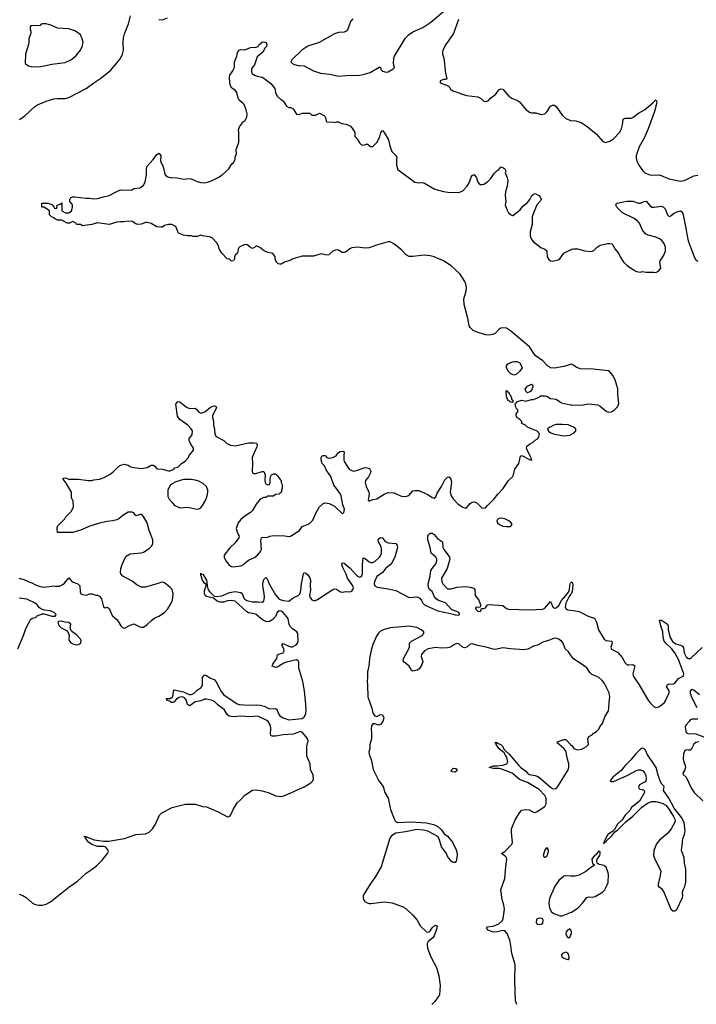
# Model space of a CAD drawing. Header units: inches. Extents: x 2528705 to 2676837, y 911742 to 1023252.
# Tile 50 of 143: x 2574234 to 2581315, y 956434 to 966730. Entities that reach past the tile are written whole.
import ezdxf

# ---------------------------------------------------------------- set-up
doc = ezdxf.new("R2010")
doc.units = ezdxf.units.IN
doc.header["$MEASUREMENT"] = 0
for name, color, linetype in [('C5975', 7, 'Continuous'), ('C5976', 7, 'Continuous'), ('C5985', 7, 'Continuous'), ('C5986', 7, 'Continuous')]:
    doc.layers.add(name, color=color, linetype=linetype)

msp = doc.modelspace()

# ---------------------------------------------------------------- linework, layer by layer
at = {"layer": 'C5975', "color": 5, "elevation": 20}
for points in [[(2574230, 957587), (2574268, 957570), (2574302, 957550), (2574370, 957492), (2574390, 957481), (2574431, 957471), (2574470, 957469), (2574510, 957480), (2574556, 957504), (2574750, 957658), (2574839, 957721), (2574930, 957804), (2574993, 957847), (2575037, 957883), (2575099, 957941), (2575154, 958010), (2575162, 958030), (2575157, 958050), (2575136, 958076), (2575110, 958085), (2575050, 958083), (2574990, 958105), (2574954, 958130), (2574923, 958170), (2574921, 958179), (2574926, 958186), (2574914, 958186), (2574910, 958191), (2574930, 958190), (2574940, 958180), (2575014, 958154), (2575110, 958139), (2575162, 958138), (2575330, 958166), (2575450, 958209), (2575550, 958215), (2575590, 958234), (2575625, 958270), (2575651, 958310), (2575698, 958410), (2575723, 958437), (2575830, 958490), (2575970, 958527), (2576070, 958525), (2576150, 958502), (2576190, 958497), (2576310, 958446), (2576410, 958395), (2576430, 958399), (2576444, 958416), (2576467, 958470), (2576510, 958542), (2576550, 958576), (2576590, 958621), (2576670, 958674), (2576710, 958678), (2576770, 958667), (2576844, 958644), (2576910, 958613), (2576970, 958605), (2577010, 958617), (2577211, 958709), (2577280, 958750), (2577302, 958770), (2577308, 958790), (2577304, 958830), (2577279, 958890), (2577275, 958950), (2577240, 959030), (2577238, 959130), (2577252, 959190), (2577246, 959210), (2577232, 959232), (2577190, 959279), (2577170, 959288), (2577101, 959259), (2576990, 959252), (2576910, 959236), (2576876, 959236), (2576864, 959244), (2576858, 959258), (2576863, 959317), (2576858, 959350), (2576835, 959390), (2576821, 959401), (2576726, 959446), (2576650, 959441), (2576546, 959446), (2576470, 959440), (2576426, 959446), (2576404, 959464), (2576375, 959515), (2576310, 959563), (2576277, 959597), (2576251, 959611), (2576190, 959625), (2576170, 959623), (2576130, 959606), (2576070, 959595), (2576030, 959564), (2576010, 959555), (2575990, 959569), (2575977, 959617), (2575958, 959638), (2575945, 959645), (2575930, 959648), (2575899, 959641), (2575876, 959624), (2575850, 959595), (2575838, 959590), (2575824, 959590), (2575803, 959603), (2575778, 959610), (2575778, 959618), (2575768, 959630), (2575810, 959633), (2575832, 959648), (2575842, 959670), (2575843, 959710), (2575850, 959721), (2575950, 959702), (2575983, 959683), (2576010, 959675), (2576030, 959675), (2576056, 959684), (2576090, 959718), (2576133, 959747), (2576142, 959758), (2576146, 959774), (2576149, 959850), (2576170, 959880), (2576190, 959872), (2576230, 959844), (2576270, 959830), (2576290, 959805), (2576343, 959703), (2576369, 959669), (2576510, 959576), (2576530, 959570), (2576630, 959561), (2576710, 959566), (2576750, 959563), (2576793, 959553), (2576850, 959524), (2576910, 959527), (2576921, 959521), (2576929, 959509), (2576941, 959470), (2576956, 959450), (2576990, 959428), (2577050, 959409), (2577190, 959423), (2577210, 959436), (2577227, 959473), (2577232, 959508), (2577230, 959570), (2577213, 959713), (2577196, 959810), (2577155, 959950), (2577155, 960000)], [(2576997, 960000), (2576930, 959959), (2576910, 959957), (2576878, 959970), (2576883, 959990), (2576890, 960000)], [(2577892, 960000), (2577889, 959970), (2577874, 959910), (2577875, 959850), (2577871, 959810), (2577875, 959770), (2577878, 959650), (2577918, 959530), (2577930, 959479), (2577950, 959451), (2577970, 959445), (2578010, 959463), (2578030, 959461), (2578044, 959430), (2578034, 959390), (2578010, 959361), (2577990, 959353), (2577950, 959367), (2577930, 959367), (2577915, 959345), (2577912, 959310), (2577917, 959270), (2577916, 959210), (2577899, 959150), (2577899, 959110), (2577888, 959072), (2577890, 959050), (2577913, 958993), (2577934, 958890), (2577994, 958770), (2578039, 958710), (2578055, 958650), (2578089, 958590), (2578116, 958470), (2578152, 958372), (2578167, 958347), (2578190, 958335), (2578330, 958341), (2578490, 958330), (2578565, 958315), (2578590, 958304), (2578614, 958290), (2578650, 958257), (2578678, 958218), (2578710, 958191), (2578763, 958130), (2578803, 958050), (2578812, 958012), (2578812, 957988), (2578801, 957930), (2578790, 957915), (2578770, 957915), (2578749, 957929), (2578730, 957958), (2578710, 957978), (2578701, 958010), (2578650, 958081), (2578624, 958164), (2578609, 958189), (2578505, 958245), (2578456, 958256), (2578390, 958260), (2578270, 958236), (2578170, 958223), (2578130, 958200), (2578108, 958172), (2578017, 957870), (2577959, 957770), (2577901, 957690), (2577840, 957590), (2577829, 957570), (2577827, 957550), (2577832, 957530), (2577847, 957510), (2577870, 957495), (2577890, 957489), (2577910, 957487), (2578050, 957505), (2578133, 957493), (2578236, 957456), (2578274, 957434), (2578350, 957367), (2578393, 957313), (2578430, 957249), (2578490, 957191), (2578510, 957188), (2578526, 957194), (2578550, 957232), (2578568, 957250), (2578590, 957262), (2578602, 957250), (2578601, 957230), (2578570, 957150), (2578557, 957130), (2578510, 957090), (2578500, 957070), (2578497, 957050), (2578505, 957010), (2578538, 956930), (2578597, 956817), (2578622, 956730), (2578635, 956630), (2578626, 956534), (2578578, 956462), (2578548, 956432)], [(2578447, 960000), (2578434, 959970), (2578410, 959939), (2578393, 959927), (2578350, 959919), (2578330, 959928), (2578323, 959950), (2578309, 959970), (2578272, 960000)], [(2579437, 956430), (2579424, 956470), (2579416, 956684), (2579418, 956850), (2579385, 956965), (2579375, 957050), (2579363, 957103), (2579334, 957174), (2579310, 957203), (2579290, 957207), (2579230, 957190), (2579190, 957189), (2579135, 957210), (2579119, 957230), (2579130, 957245), (2579190, 957252), (2579250, 957276), (2579286, 957310), (2579295, 957330), (2579307, 957430), (2579301, 957470), (2579283, 957530), (2579271, 957630), (2579311, 957749), (2579320, 957870), (2579333, 957950), (2579328, 957968), (2579319, 957979), (2579275, 958010), (2579310, 958033), (2579387, 958110), (2579392, 958130), (2579381, 958230), (2579382, 958270), (2579418, 958362), (2579463, 958437), (2579490, 958464), (2579532, 958472), (2579567, 958467), (2579610, 958443), (2579630, 958441), (2579650, 958450), (2579730, 958503), (2579744, 958530), (2579745, 958570), (2579742, 958590), (2579730, 958616), (2579670, 958681), (2579550, 958753), (2579465, 958785), (2579387, 958850), (2579270, 958896), (2579250, 958901), (2579190, 958898), (2579148, 958910), (2579190, 958927), (2579230, 958927), (2579290, 958936), (2579333, 958950), (2579343, 958970), (2579333, 959013), (2579319, 959039), (2579303, 959063), (2579249, 959110), (2579222, 959150), (2579222, 959162), (2579208, 959172), (2579228, 959172), (2579241, 959161), (2579270, 959151), (2579290, 959131), (2579302, 959102), (2579321, 959081), (2579358, 959050), (2579458, 958930), (2579479, 958910), (2579532, 958872), (2579550, 958849), (2579570, 958836), (2579630, 958826), (2579656, 958816), (2579680, 958800), (2579790, 958703), (2579810, 958690), (2579830, 958686), (2579849, 958691), (2579866, 958710), (2579975, 958885), (2579982, 958910), (2579980, 958950), (2579962, 959010), (2579953, 959070), (2579947, 959087), (2579928, 959110), (2579854, 959170), (2579861, 959179), (2579930, 959204), (2579950, 959202), (2580000, 959152)], [(2580000, 957774), (2579950, 957777), (2579928, 957772), (2579877, 957730), (2579833, 957670), (2579779, 957541), (2579771, 957490), (2579779, 957439), (2579801, 957401), (2579824, 957384), (2579890, 957360), (2579910, 957360), (2579930, 957366), (2580000, 957394)], [(2580000, 957213), (2579990, 957223), (2579967, 957210), (2579954, 957190), (2579951, 957170), (2579956, 957150), (2579970, 957131), (2579990, 957131), (2580000, 957153)]]:
    msp.add_lwpolyline(points, dxfattribs=at)
for points in [[(2578790, 958862), (2578763, 958863), (2578748, 958870), (2578758, 958890), (2578770, 958902), (2578800, 958900), (2578814, 958890), (2578802, 958870)], [(2579750, 958072), (2579728, 958050), (2579711, 957990), (2579718, 957978), (2579730, 957971), (2579750, 957979), (2579769, 958030), (2579769, 958050)], [(2579670, 957334), (2579650, 957328), (2579641, 957319), (2579639, 957290), (2579650, 957271), (2579670, 957267), (2579690, 957271), (2579710, 957282), (2579714, 957310), (2579706, 957330)], [(2579950, 956978), (2579916, 956964), (2579905, 956950), (2579909, 956930), (2579930, 956916), (2579970, 956901), (2579977, 956903), (2579986, 956914), (2579980, 956950), (2579970, 956969)]]:
    msp.add_lwpolyline(points, close=True, dxfattribs=at)
at = {"layer": 'C5976', "color": 5}
for points, elevation in [([(2577721, 966739), (2577696, 966710), (2577668, 966632), (2577650, 966610), (2577630, 966600), (2577570, 966596), (2577530, 966583), (2577367, 966493), (2577250, 966453), (2577186, 966410), (2577081, 966310), (2577071, 966290), (2577091, 966270), (2577110, 966261), (2577150, 966251), (2577210, 966246), (2577310, 966194), (2577383, 966170), (2577480, 966160), (2577570, 966140), (2577650, 966148), (2577790, 966149), (2577830, 966156), (2577901, 966179), (2577995, 966235), (2578010, 966232), (2578015, 966210), (2578031, 966190), (2578070, 966182), (2578090, 966186), (2578143, 966217), (2578156, 966230), (2578145, 966270), (2578150, 966330), (2578158, 966350), (2578268, 966532), (2578303, 966570), (2578350, 966602), (2578452, 966648), (2578537, 966703), (2578734, 966870)], 60), ([(2574233, 965687), (2574290, 965727), (2574390, 965819), (2574420, 965840), (2574510, 965878), (2574590, 965902), (2574630, 965906), (2574710, 965905), (2574750, 965917), (2574930, 966009), (2575010, 966071), (2575083, 966117), (2575183, 966197), (2575262, 966290), (2575291, 966330), (2575311, 966370), (2575320, 966410), (2575316, 966490), (2575319, 966541), (2575330, 966581), (2575373, 966687), (2575395, 966770)], 60), ([(2575690, 966732), (2575730, 966728), (2575782, 966750)], 60), ([(2578828, 966732), (2578773, 966587), (2578695, 966470), (2578664, 966410), (2578658, 966390), (2578660, 966370), (2578672, 966330), (2578690, 966170), (2578705, 966110), (2578695, 966105), (2578670, 966104), (2578633, 966090), (2578636, 966070), (2578719, 966039), (2578730, 966030), (2578744, 966004), (2578767, 965987), (2578910, 965938), (2579030, 965924), (2579056, 965910), (2579090, 965879), (2579110, 965874), (2579138, 965882), (2579161, 965910), (2579218, 965950), (2579250, 965997), (2579270, 966008), (2579290, 966002), (2579354, 965930), (2579383, 965910), (2579444, 965884), (2579466, 965870), (2579530, 965792), (2579570, 965763), (2579590, 965757), (2579636, 965756), (2579690, 965738), (2579730, 965745), (2579755, 965770), (2579790, 965827), (2579810, 965836), (2579830, 965835), (2579850, 965822), (2579911, 965731), (2579950, 965695), (2579990, 965678), (2580000, 965677)], 60), ([(2580000, 963124), (2579930, 963102), (2579830, 963087), (2579790, 963091), (2579756, 963110), (2579710, 963162), (2579630, 963217), (2579568, 963310), (2579370, 963478), (2579330, 963503), (2579290, 963509), (2579270, 963503), (2579250, 963490), (2579210, 963449), (2579183, 963437), (2579150, 963432), (2579110, 963436), (2579022, 963462), (2578981, 963481), (2578950, 963510), (2578938, 963530), (2578923, 963610), (2578884, 963750), (2578883, 963810), (2578905, 963890), (2578910, 963930), (2578904, 963964), (2578893, 963993), (2578844, 964070), (2578750, 964156), (2578670, 964208), (2578570, 964251), (2578530, 964261), (2578468, 964268), (2578350, 964253), (2578310, 964255), (2578279, 964270), (2578230, 964325), (2578150, 964385), (2578110, 964406), (2578090, 964408), (2577967, 964373), (2577890, 964344), (2577850, 964341), (2577770, 964350), (2577710, 964343), (2577690, 964335), (2577650, 964302), (2577630, 964294), (2577610, 964296), (2577570, 964320), (2577550, 964323), (2577511, 964309), (2577470, 964272), (2577450, 964266), (2577390, 964280), (2577310, 964258), (2577190, 964258), (2577091, 964229), (2577070, 964217), (2577006, 964194), (2576970, 964174), (2576955, 964175), (2576938, 964178), (2576918, 964198), (2576909, 964229), (2576909, 964250), (2576884, 964284), (2576830, 964297), (2576792, 964312), (2576749, 964349), (2576710, 964366), (2576694, 964350), (2576670, 964338), (2576646, 964350), (2576616, 964376), (2576590, 964378), (2576532, 964350), (2576522, 964330), (2576512, 964290), (2576490, 964266), (2576482, 964250), (2576482, 964230), (2576472, 964210), (2576450, 964206), (2576430, 964226), (2576406, 964230), (2576348, 964290), (2576326, 964326), (2576313, 964373), (2576298, 964398), (2576249, 964449), (2576220, 964460), (2576149, 964469), (2576130, 964475), (2576090, 964462), (2576050, 964462), (2576030, 964469), (2575991, 964469), (2575950, 964475), (2575896, 964496), (2575868, 964568), (2575827, 964587), (2575790, 964588), (2575750, 964578), (2575730, 964562), (2575710, 964559), (2575670, 964564), (2575610, 964597), (2575570, 964609), (2575550, 964609), (2575507, 964593), (2575470, 964589), (2575450, 964594), (2575410, 964619), (2575370, 964624), (2575325, 964615), (2575290, 964617), (2575250, 964613), (2575171, 964589), (2575050, 964606), (2574990, 964589), (2574890, 964575), (2574870, 964588), (2574830, 964588), (2574822, 964602), (2574796, 964616), (2574790, 964618), (2574757, 964603), (2574730, 964602), (2574675, 964635), (2574630, 964635), (2574598, 964650), (2574583, 964663), (2574566, 964670), (2574546, 964690), (2574546, 964730), (2574502, 964762), (2574490, 964768), (2574466, 964770), (2574466, 964810), (2574529, 964811), (2574570, 964798), (2574582, 964790), (2574598, 964758), (2574610, 964754), (2574622, 964758), (2574626, 964790), (2574658, 964802), (2574674, 964814), (2574674, 964730), (2574712, 964712), (2574750, 964711), (2574775, 964730), (2574788, 964770), (2574788, 964790), (2574782, 964802), (2574758, 964830), (2574758, 964850), (2574770, 964871), (2574790, 964878), (2574810, 964878), (2574930, 964864), (2574970, 964865), (2575010, 964857), (2575050, 964859), (2575110, 964879), (2575170, 964891), (2575250, 964935), (2575290, 964951), (2575390, 964948), (2575410, 964951), (2575430, 964963), (2575490, 964971), (2575510, 964981), (2575530, 965001), (2575546, 965030), (2575563, 965110), (2575561, 965170), (2575570, 965198), (2575632, 965268), (2575670, 965322), (2575690, 965334), (2575711, 965311), (2575707, 965250), (2575734, 965190), (2575754, 965114), (2575772, 965090), (2575810, 965080), (2575885, 965075), (2575950, 965063), (2576010, 965068), (2576030, 965065), (2576090, 965039), (2576130, 965028), (2576170, 965025), (2576210, 965033), (2576250, 965050), (2576317, 965083), (2576354, 965106), (2576424, 965170), (2576456, 965224), (2576470, 965234), (2576488, 965270), (2576489, 965291), (2576502, 965330), (2576498, 965370), (2576528, 965450), (2576529, 965550), (2576525, 965575), (2576535, 965610), (2576576, 965664), (2576590, 965672), (2576603, 965697), (2576610, 965712), (2576615, 965745), (2576606, 965786), (2576582, 965842), (2576574, 965854), (2576530, 965890), (2576520, 965910), (2576505, 965970), (2576490, 965993), (2576455, 966015), (2576440, 966040), (2576433, 966070), (2576429, 966130), (2576433, 966150), (2576466, 966194), (2576482, 966230), (2576481, 966290), (2576505, 966350), (2576514, 966386), (2576529, 966411), (2576550, 966418), (2576590, 966416), (2576650, 966439), (2576710, 966441), (2576729, 966451), (2576742, 966470), (2576770, 966496), (2576790, 966498), (2576814, 966490), (2576822, 966470), (2576816, 966450), (2576803, 966437), (2576780, 966390), (2576720, 966340), (2576690, 966258), (2576661, 966219), (2576661, 966181), (2576668, 966168), (2576691, 966151), (2576720, 966140), (2576770, 966130), (2576790, 966119), (2576862, 966062), (2576903, 966010), (2576910, 965970), (2576930, 965931), (2576961, 965901), (2576990, 965882), (2577027, 965827), (2577050, 965812), (2577070, 965811), (2577097, 965797), (2577130, 965742), (2577160, 965740), (2577190, 965752), (2577270, 965752), (2577293, 965733), (2577330, 965732), (2577370, 965751), (2577424, 965724), (2577437, 965697), (2577442, 965670), (2577450, 965662), (2577518, 965658), (2577526, 965654), (2577550, 965662), (2577570, 965662), (2577603, 965643), (2577650, 965636), (2577695, 965615), (2577715, 965595), (2577742, 965550), (2577742, 965510), (2577765, 965485), (2577790, 965442), (2577806, 965426), (2577830, 965418), (2577856, 965424), (2577870, 965432), (2577904, 965404), (2577930, 965405), (2577970, 965446), (2577987, 965470), (2578004, 965510), (2578014, 965550), (2578030, 965571), (2578050, 965551), (2578095, 965475), (2578108, 965410), (2578127, 965350), (2578171, 965310), (2578178, 965298), (2578181, 965290), (2578176, 965270), (2578176, 965210), (2578190, 965162), (2578370, 965031), (2578410, 965023), (2578450, 965027), (2578470, 965022), (2578578, 964958), (2578670, 964933), (2578715, 964925), (2578830, 964923), (2578870, 964942), (2578918, 964990), (2578941, 965030), (2578958, 965082), (2578970, 965102), (2578990, 965111), (2579016, 965076), (2579030, 965032), (2579046, 965010), (2579050, 965006), (2579070, 965006), (2579090, 965011), (2579130, 965035), (2579163, 965070), (2579198, 965122), (2579228, 965150), (2579250, 965162), (2579270, 965191), (2579290, 965185), (2579311, 965170), (2579321, 965150), (2579316, 965130), (2579337, 965077), (2579341, 965050), (2579335, 964990), (2579319, 964930), (2579315, 964890), (2579323, 964830), (2579316, 964790), (2579337, 964737), (2579351, 964711), (2579370, 964692), (2579390, 964682), (2579396, 964684), (2579470, 964741), (2579501, 964779), (2579550, 964818), (2579574, 964850), (2579594, 964890), (2579610, 964906), (2579630, 964911), (2579666, 964890), (2579686, 964870), (2579691, 964850), (2579685, 964835), (2579645, 964795), (2579603, 964690), (2579598, 964670), (2579596, 964590), (2579575, 964510), (2579575, 964470), (2579590, 964430), (2579610, 964407), (2579687, 964347), (2579729, 964329), (2579752, 964312), (2579755, 964250), (2579770, 964224), (2579790, 964208), (2579810, 964205), (2579870, 964219), (2579885, 964230), (2579930, 964287), (2580000, 964325)], 40), ([(2574227, 960890), (2574277, 960877), (2574330, 960851), (2574362, 960842), (2574400, 960820), (2574450, 960801), (2574490, 960796), (2574590, 960811), (2574610, 960806), (2574650, 960806), (2574680, 960820), (2574703, 960837), (2574750, 960892), (2574785, 960850), (2574842, 960830), (2574865, 960810), (2574866, 960746), (2574872, 960730), (2574890, 960718), (2574930, 960711), (2574970, 960725), (2574990, 960725), (2575030, 960711), (2575050, 960711), (2575070, 960702), (2575090, 960674), (2575112, 960590), (2575130, 960581), (2575150, 960586), (2575170, 960572), (2575201, 960501), (2575254, 960454), (2575292, 960390), (2575314, 960370), (2575330, 960366), (2575390, 960399), (2575430, 960411), (2575490, 960381), (2575510, 960376), (2575530, 960378), (2575570, 960405), (2575612, 960448), (2575642, 960470), (2575690, 960491), (2575750, 960531), (2575784, 960570), (2575810, 960612), (2575829, 960651), (2575837, 960683), (2575839, 960730), (2575835, 960750), (2575829, 960770), (2575810, 960794), (2575750, 960842), (2575730, 960849), (2575710, 960845), (2575670, 960830), (2575550, 960795), (2575510, 960796), (2575459, 960819), (2575410, 960858), (2575314, 960910), (2575294, 960934), (2575289, 960950), (2575294, 960990), (2575306, 961034), (2575330, 961090), (2575350, 961121), (2575390, 961146), (2575505, 961155), (2575530, 961163), (2575590, 961201), (2575614, 961226), (2575626, 961250), (2575629, 961291), (2575590, 961390), (2575570, 961470), (2575530, 961536), (2575510, 961558), (2575450, 961541), (2575430, 961574), (2575410, 961581), (2575370, 961579), (2575314, 961546), (2575271, 961509), (2575250, 961501), (2575210, 961489), (2575150, 961484), (2575070, 961465), (2574970, 961433), (2574870, 961393), (2574790, 961369), (2574630, 961366), (2574626, 961410), (2574630, 961434), (2574708, 961510), (2574718, 961530), (2574778, 961590), (2574796, 961636), (2574795, 961695), (2574778, 961730), (2574778, 961790), (2574722, 961882), (2574698, 961910), (2574688, 961930), (2574690, 961934), (2574710, 961938), (2574750, 961925), (2574850, 961925), (2574950, 961911), (2574990, 961911), (2575010, 961918), (2575070, 961925), (2575117, 961943), (2575181, 961979), (2575210, 961998), (2575270, 962058), (2575290, 962071), (2575330, 962081), (2575370, 962071), (2575390, 962056), (2575409, 962051), (2575510, 962036), (2575570, 962046), (2575610, 962071), (2575630, 962071), (2575650, 962062), (2575670, 962032), (2575730, 962031), (2575790, 962011), (2575808, 962012), (2575846, 962030), (2575858, 962042), (2575890, 962052), (2575929, 962090), (2575966, 962114), (2576002, 962150), (2576009, 962171), (2576053, 962230), (2576054, 962250), (2576024, 962290), (2576009, 962330), (2576009, 962351), (2576039, 962390), (2576044, 962430), (2576030, 962453), (2575993, 962490), (2575909, 962550), (2575885, 962585), (2575869, 962710), (2575890, 962736), (2575910, 962735), (2575979, 962679), (2576010, 962663), (2576070, 962666), (2576090, 962651), (2576110, 962627), (2576130, 962617), (2576171, 962629), (2576230, 962679), (2576270, 962693), (2576287, 962687), (2576293, 962670), (2576253, 962590), (2576253, 962570), (2576261, 962530), (2576261, 962490), (2576273, 962450), (2576275, 962395), (2576290, 962372), (2576371, 962331), (2576400, 962300), (2576440, 962280), (2576494, 962274), (2576630, 962304), (2576685, 962305), (2576710, 962301), (2576719, 962290), (2576716, 962264), (2576667, 962150), (2576671, 962090), (2576667, 962010), (2576672, 961992), (2576685, 961985), (2576705, 961985), (2576770, 962005), (2576790, 962005), (2576804, 961970), (2576798, 961910), (2576802, 961890), (2576810, 961876), (2576830, 961866), (2576849, 961871), (2576854, 961886), (2576854, 961930), (2576859, 961950), (2576870, 961972), (2576890, 961982), (2576910, 961982), (2576937, 961957), (2576960, 961920), (2576971, 961910), (2576972, 961890), (2576982, 961870), (2576982, 961830), (2576974, 961810), (2576974, 961790), (2576958, 961782), (2576954, 961770), (2576910, 961766), (2576890, 961748), (2576830, 961748), (2576810, 961735), (2576790, 961734), (2576750, 961715), (2576710, 961664), (2576670, 961598), (2576650, 961577), (2576590, 961537), (2576550, 961504), (2576519, 961470), (2576501, 961410), (2576510, 961372), (2576531, 961331), (2576528, 961310), (2576490, 961259), (2576433, 961207), (2576375, 961130), (2576374, 961110), (2576391, 961070), (2576430, 961021), (2576450, 961011), (2576470, 961007), (2576550, 961020), (2576570, 961028), (2576630, 961079), (2576690, 961106), (2576723, 961130), (2576754, 961170), (2576764, 961190), (2576757, 961283), (2576764, 961310), (2576770, 961315), (2576830, 961319), (2576852, 961328), (2576890, 961335), (2577010, 961331), (2577050, 961325), (2577068, 961330), (2577162, 961390), (2577190, 961431), (2577263, 961457), (2577303, 961497), (2577335, 961570), (2577369, 961631), (2577410, 961672), (2577430, 961678), (2577472, 961672), (2577530, 961642), (2577610, 961565), (2577628, 961572), (2577635, 961610), (2577615, 961655), (2577598, 961750), (2577590, 961769), (2577550, 961829), (2577521, 961861), (2577490, 961953), (2577441, 962021), (2577423, 962063), (2577401, 962090), (2577390, 962126), (2577389, 962150), (2577396, 962164), (2577410, 962174), (2577430, 962174), (2577450, 962152), (2577470, 962146), (2577510, 962152), (2577546, 962170), (2577563, 962197), (2577585, 962215), (2577617, 962217), (2577631, 962210), (2577626, 962170), (2577626, 962130), (2577631, 962111), (2577667, 962050), (2577687, 962027), (2577710, 962015), (2577730, 962010), (2577770, 962018), (2577850, 962048), (2577870, 962045), (2577895, 962035), (2577908, 962010), (2577904, 961990), (2577884, 961950), (2577854, 961910), (2577849, 961890), (2577859, 961850), (2577888, 961790), (2577891, 961769), (2577882, 961710), (2577890, 961694), (2577929, 961711), (2577970, 961721), (2578048, 961770), (2578090, 961786), (2578150, 961782), (2578230, 961748), (2578270, 961743), (2578305, 961755), (2578350, 961803), (2578370, 961808), (2578410, 961805), (2578450, 961790), (2578506, 961766), (2578550, 961734), (2578573, 961727), (2578590, 961741), (2578602, 961778), (2578649, 961850), (2578683, 961917), (2578710, 961947), (2578730, 961951), (2578746, 961926), (2578752, 961892), (2578740, 961790), (2578748, 961750), (2578770, 961719), (2578823, 961663), (2578870, 961631), (2578890, 961624), (2578910, 961627), (2578950, 961671), (2578970, 961686), (2578990, 961687), (2579018, 961678), (2579070, 961627), (2579090, 961623), (2579110, 961625), (2579129, 961650), (2579201, 961719), (2579237, 961770), (2579293, 961827), (2579349, 961910), (2579393, 961950), (2579403, 961970), (2579415, 962030), (2579456, 962090), (2579474, 962166), (2579490, 962174), (2579570, 962131), (2579590, 962125), (2579593, 962127), (2579577, 962170), (2579544, 962230), (2579537, 962250), (2579541, 962270), (2579570, 962291), (2579609, 962311), (2579630, 962332), (2579653, 962347), (2579675, 962385), (2579668, 962410), (2579650, 962428), (2579550, 962469), (2579529, 962489), (2579490, 962509), (2579488, 962528), (2579468, 962550), (2579438, 962570), (2579429, 962590), (2579428, 962610), (2579446, 962630), (2579446, 962650), (2579430, 962666), (2579418, 962710), (2579444, 962736), (2579489, 962751), (2579530, 962741), (2579590, 962758), (2579610, 962758), (2579670, 962782), (2579684, 962796), (2579730, 962798), (2579750, 962792), (2579790, 962767), (2579850, 962763), (2579905, 962725), (2580000, 962704)], 40), ([(2580000, 962482), (2579973, 962493), (2579910, 962498), (2579850, 962496), (2579825, 962490), (2579785, 962470), (2579758, 962450), (2579767, 962427), (2579792, 962410), (2579830, 962397), (2579930, 962380), (2579990, 962385), (2580000, 962390)], 40), ([(2576890, 960000), (2576925, 960050), (2576932, 960088), (2576944, 960096), (2576993, 960110), (2577001, 960130), (2576999, 960150), (2576978, 960190), (2576990, 960207), (2577050, 960178), (2577070, 960171), (2577090, 960171), (2577129, 960191), (2577141, 960210), (2577147, 960230), (2577144, 960310), (2577133, 960330), (2577090, 960361), (2577066, 960386), (2577055, 960410), (2577043, 960463), (2577030, 960486), (2576990, 960532), (2576970, 960544), (2576950, 960547), (2576928, 960532), (2576912, 960488), (2576883, 960457), (2576850, 960436), (2576830, 960432), (2576810, 960435), (2576775, 960455), (2576709, 960509), (2576690, 960517), (2576630, 960528), (2576610, 960539), (2576490, 960648), (2576450, 960658), (2576407, 960653), (2576370, 960640), (2576330, 960640), (2576301, 960650), (2576261, 960681), (2576190, 960698), (2576175, 960710), (2576169, 960730), (2576170, 960762), (2576186, 960810), (2576185, 960825), (2576170, 960837), (2576147, 960870), (2576135, 960915), (2576130, 960918), (2576130, 960942), (2576135, 960935), (2576150, 960931), (2576188, 960870), (2576194, 960850), (2576195, 960810), (2576208, 960768), (2576219, 960750), (2576270, 960703), (2576290, 960699), (2576350, 960706), (2576430, 960740), (2576490, 960749), (2576550, 960739), (2576564, 960730), (2576581, 960681), (2576590, 960670), (2576610, 960657), (2576670, 960643), (2576730, 960644), (2576770, 960639), (2576790, 960650), (2576797, 960690), (2576794, 960730), (2576777, 960810), (2576777, 960830), (2576790, 960875), (2576810, 960896), (2576824, 960884), (2576844, 960830), (2576910, 960717), (2576950, 960670), (2576990, 960657), (2577050, 960649), (2577096, 960684), (2577150, 960707), (2577170, 960730), (2577177, 960763), (2577183, 960830), (2577204, 960936), (2577212, 960948), (2577230, 960943), (2577250, 960924), (2577272, 960892), (2577278, 960870), (2577274, 960810), (2577276, 960764), (2577266, 960710), (2577269, 960690), (2577290, 960664), (2577310, 960656), (2577330, 960657), (2577350, 960666), (2577510, 960773), (2577530, 960780), (2577550, 960775), (2577590, 960747), (2577610, 960745), (2577650, 960751), (2577690, 960746), (2577710, 960755), (2577721, 960770), (2577728, 960790), (2577722, 960810), (2577665, 960890), (2577652, 960932), (2577614, 961010), (2577607, 961033), (2577610, 961050), (2577630, 961045), (2577651, 961031), (2577694, 960994), (2577748, 960930), (2577770, 960912), (2577790, 960901), (2577810, 960906), (2577821, 960939), (2577822, 961030), (2577830, 961101), (2577850, 961096), (2577890, 961061), (2577910, 961054), (2577930, 961055), (2577954, 961066), (2578000, 961110), (2578014, 961130), (2578021, 961150), (2578022, 961190), (2578016, 961216), (2577990, 961270), (2577985, 961290), (2577995, 961305), (2578010, 961315), (2578030, 961310), (2578057, 961277), (2578090, 961258), (2578171, 961251), (2578185, 961230), (2578189, 961210), (2578159, 961110), (2578130, 961050), (2578112, 961028), (2578066, 960994), (2578031, 960949), (2577970, 960908), (2577948, 960850), (2577944, 960830), (2577949, 960809), (2577975, 960795), (2578090, 960777), (2578170, 960760), (2578310, 960686), (2578394, 960694), (2578420, 960680), (2578438, 960658), (2578452, 960630), (2578470, 960610), (2578484, 960604), (2578610, 960549), (2578741, 960521), (2578790, 960505), (2578830, 960503), (2578836, 960510), (2578830, 960530), (2578810, 960541), (2578758, 960558), (2578691, 960631), (2578617, 960657), (2578593, 960673), (2578576, 960696), (2578550, 960750), (2578528, 960768), (2578513, 960793), (2578510, 960830), (2578529, 960910), (2578538, 960970), (2578549, 960991), (2578590, 961040), (2578601, 961070), (2578600, 961090), (2578590, 961108), (2578539, 961150), (2578531, 961211), (2578505, 961290), (2578507, 961330), (2578514, 961346), (2578530, 961359), (2578550, 961361), (2578570, 961348), (2578605, 961305), (2578659, 961270), (2578664, 961210), (2578672, 961190), (2578719, 961130), (2578731, 961110), (2578736, 961090), (2578708, 960990), (2578650, 960890), (2578653, 960850), (2578664, 960830), (2578710, 960777), (2578750, 960780), (2578810, 960797), (2578902, 960802), (2578950, 960797), (2578985, 960785), (2578998, 960770), (2578999, 960710), (2579039, 960659), (2579055, 960610), (2579053, 960587), (2579037, 960583), (2579010, 960588), (2579003, 960577), (2579004, 960570), (2579030, 960546), (2579050, 960541), (2579059, 960550), (2579067, 960573), (2579090, 960571), (2579110, 960578), (2579129, 960611), (2579150, 960615), (2579290, 960604), (2579330, 960573), (2579350, 960567), (2579570, 960557), (2579710, 960567), (2579730, 960577), (2579790, 960645), (2579813, 960590), (2579830, 960576), (2579850, 960580), (2579875, 960605), (2579905, 960655), (2579948, 960710), (2579978, 960742), (2579989, 960770), (2579990, 960811), (2579996, 960830), (2580000, 960836)], 20), ([(2574215, 960150), (2574273, 960290), (2574297, 960363), (2574350, 960462), (2574370, 960472), (2574402, 960478), (2574410, 960494), (2574470, 960518), (2574490, 960518), (2574570, 960492), (2574607, 960493), (2574615, 960510), (2574595, 960530), (2574552, 960548), (2574494, 960554), (2574464, 960564), (2574441, 960581), (2574418, 960610), (2574395, 960630), (2574310, 960672), (2574230, 960682)], 40), ([(2580000, 960718), (2579983, 960697), (2579950, 960630), (2579944, 960590), (2579951, 960571), (2579970, 960559), (2580000, 960556)], 20), ([(2578272, 960000), (2578259, 960010), (2578246, 960026), (2578249, 960050), (2578305, 960150), (2578313, 960170), (2578313, 960210), (2578334, 960230), (2578446, 960290), (2578465, 960310), (2578462, 960330), (2578436, 960350), (2578390, 960374), (2578310, 960387), (2578110, 960370), (2578048, 960352), (2578010, 960334), (2577990, 960316), (2577972, 960290), (2577930, 960197), (2577916, 960150), (2577896, 960050), (2577892, 960000)], 20), ([(2580000, 960087), (2579978, 960118), (2579942, 960150), (2579921, 960210), (2579905, 960230), (2579879, 960250), (2579859, 960259), (2579830, 960261), (2579810, 960257), (2579779, 960241), (2579710, 960219), (2579652, 960188), (2579610, 960180), (2579551, 960149), (2579510, 960142), (2579370, 960150), (2579290, 960161), (2579210, 960145), (2579190, 960147), (2579116, 960170), (2579027, 960187), (2578970, 960204), (2578950, 960200), (2578912, 960168), (2578890, 960163), (2578869, 960169), (2578830, 960202), (2578810, 960206), (2578783, 960197), (2578741, 960170), (2578710, 960163), (2578650, 960159), (2578590, 960165), (2578510, 960152), (2578469, 960130), (2578439, 960090), (2578434, 960070), (2578450, 960030), (2578452, 960010), (2578447, 960000)], 20), ([(2577155, 960000), (2577155, 960010), (2577150, 960027), (2577130, 960035), (2577028, 960012), (2576999, 960001), (2576997, 960000)], 20)]:
    msp.add_lwpolyline(points, dxfattribs=dict(at, elevation=elevation))
for points, elevation in [([(2574510, 966688), (2574473, 966687), (2574458, 966682), (2574450, 966668), (2574350, 966666), (2574345, 966655), (2574345, 966630), (2574351, 966611), (2574351, 966590), (2574331, 966530), (2574331, 966490), (2574326, 966470), (2574295, 966370), (2574291, 966271), (2574327, 966247), (2574350, 966239), (2574430, 966237), (2574490, 966248), (2574570, 966265), (2574710, 966284), (2574769, 966310), (2574797, 966330), (2574825, 966355), (2574869, 966410), (2574889, 966451), (2574897, 966490), (2574889, 966530), (2574869, 966570), (2574849, 966590), (2574812, 966612), (2574750, 966633), (2574630, 966641), (2574572, 966668)], 80), ([(2579410, 963014), (2579390, 963020), (2579370, 963030), (2579348, 963050), (2579330, 963090), (2579330, 963111), (2579344, 963130), (2579390, 963151), (2579410, 963155), (2579436, 963156), (2579464, 963144), (2579480, 963120), (2579491, 963090), (2579466, 963050), (2579430, 963020)], 40), ([(2579390, 962728), (2579366, 962730), (2579362, 962742), (2579350, 962746), (2579340, 962760), (2579328, 962790), (2579326, 962850), (2579330, 962854), (2579338, 962838), (2579350, 962834), (2579380, 962780), (2579382, 962762), (2579394, 962750), (2579394, 962730)], 40), ([(2579550, 962829), (2579530, 962844), (2579524, 962870), (2579550, 962897), (2579590, 962918), (2579602, 962910), (2579604, 962904), (2579605, 962890), (2579598, 962870), (2579579, 962841)], 40), ([(2575950, 961922), (2575870, 961898), (2575830, 961878), (2575810, 961858), (2575786, 961814), (2575785, 961745), (2575797, 961717), (2575830, 961682), (2575850, 961652), (2575910, 961625), (2575990, 961631), (2576090, 961611), (2576110, 961615), (2576130, 961626), (2576149, 961650), (2576181, 961710), (2576197, 961750), (2576202, 961790), (2576202, 961810), (2576189, 961849), (2576158, 961878), (2576110, 961904), (2576070, 961914), (2576030, 961921)], 40), ([(2579270, 961518), (2579247, 961513), (2579226, 961494), (2579236, 961470), (2579255, 961450), (2579290, 961433), (2579330, 961429), (2579369, 961431), (2579389, 961450), (2579377, 961470), (2579353, 961490), (2579310, 961512)], 40), ([(2574670, 960439), (2574644, 960436), (2574634, 960430), (2574642, 960402), (2574670, 960372), (2574724, 960344), (2574742, 960322), (2574751, 960291), (2574747, 960250), (2574755, 960230), (2574770, 960215), (2574790, 960202), (2574830, 960191), (2574850, 960195), (2574870, 960207), (2574879, 960230), (2574875, 960250), (2574830, 960297), (2574776, 960336), (2574768, 960348), (2574762, 960370), (2574768, 960410), (2574750, 960428), (2574709, 960429)], 40)]:
    msp.add_lwpolyline(points, close=True, dxfattribs=dict(at, elevation=elevation))
at = {"layer": 'C5985', "color": 5, "elevation": 20}
for points in [[(2580000, 959152), (2580016, 959136), (2580034, 959110), (2580050, 959100), (2580070, 959096), (2580117, 959103), (2580166, 959130), (2580186, 959150), (2580178, 959210), (2580190, 959234), (2580226, 959250), (2580235, 959265), (2580270, 959286), (2580290, 959306), (2580313, 959347), (2580332, 959370), (2580359, 959441), (2580396, 959504), (2580401, 959530), (2580402, 959590), (2580410, 959650), (2580404, 959690), (2580354, 959790), (2580330, 959821), (2580290, 959853), (2580222, 959882), (2580202, 959902), (2580170, 959953), (2580099, 960000)], [(2580575, 960000), (2580590, 959985), (2580610, 959982), (2580650, 959988), (2580670, 959973), (2580651, 959890), (2580655, 959870), (2580664, 959850), (2580716, 959776), (2580804, 959624), (2580829, 959589), (2580870, 959548), (2580890, 959539), (2580910, 959540), (2580931, 959549), (2580981, 959590), (2580993, 959607), (2581030, 959690), (2581030, 959710), (2581008, 959750), (2581010, 959776), (2581030, 959785), (2581070, 959782), (2581090, 959793), (2581130, 959840), (2581176, 959864), (2581182, 959870), (2581186, 959890), (2581143, 960000)], [(2581350, 959671), (2581290, 959720), (2581270, 959724), (2581251, 959709), (2581249, 959689), (2581264, 959644), (2581319, 959539)], [(2581330, 959414), (2581270, 959416), (2581250, 959409), (2581241, 959390), (2581210, 959357), (2581197, 959330), (2581204, 959290), (2581213, 959273), (2581226, 959266), (2581310, 959263), (2581392, 959232)], [(2581340, 959180), (2581310, 959171), (2581290, 959155), (2581269, 959111), (2581250, 959092), (2581230, 959090), (2581210, 959094), (2581194, 959086), (2581182, 959050), (2581179, 958999), (2581184, 958970), (2581200, 958930), (2581201, 958910), (2581194, 958886), (2581174, 958850), (2581177, 958837), (2581208, 958808), (2581265, 958690), (2581294, 958650), (2581382, 958562)], [(2580000, 957394), (2580010, 957398), (2580077, 957443), (2580124, 957490), (2580170, 957551), (2580190, 957557), (2580230, 957554), (2580258, 957562), (2580333, 957607), (2580357, 957630), (2580369, 957650), (2580394, 957706), (2580397, 957790), (2580394, 957810), (2580370, 957869), (2580359, 957879), (2580350, 957885), (2580297, 957897), (2580278, 957910), (2580275, 957930), (2580279, 957950), (2580304, 957990), (2580309, 958010), (2580308, 958028), (2580296, 958036), (2580290, 958035), (2580263, 957997), (2580250, 957988), (2580223, 957950), (2580227, 957907), (2580254, 957890), (2580210, 957864), (2580159, 957821), (2580090, 957783), (2580048, 957772), (2580000, 957774)], [(2580000, 957153), (2580008, 957170), (2580010, 957190), (2580003, 957210), (2580000, 957213)]]:
    msp.add_lwpolyline(points, dxfattribs=at)
msp.add_lwpolyline([(2580749, 959111), (2580730, 959102), (2580678, 959050), (2580630, 958990), (2580569, 958931), (2580530, 958879), (2580443, 958810), (2580412, 958770), (2580422, 958762), (2580450, 958765), (2580590, 958826), (2580690, 958880), (2580710, 958886), (2580730, 958886), (2580754, 958874), (2580777, 958850), (2580786, 958826), (2580790, 958790), (2580786, 958770), (2580779, 958761), (2580721, 958730), (2580710, 958705), (2580713, 958693), (2580725, 958685), (2580750, 958681), (2580770, 958670), (2580772, 958648), (2580721, 958559), (2580637, 958490), (2580618, 958462), (2580570, 958410), (2580538, 958362), (2580490, 958316), (2580459, 958261), (2580439, 958241), (2580390, 958210), (2580343, 958123), (2580350, 958112), (2580355, 958125), (2580370, 958131), (2580376, 958144), (2580430, 958196), (2580463, 958237), (2580490, 958256), (2580579, 958341), (2580650, 958400), (2580746, 958494), (2580804, 958536), (2580850, 958555), (2580890, 958556), (2580957, 958537), (2580996, 958516), (2581032, 958472), (2581077, 958397), (2581089, 958370), (2581092, 958350), (2581088, 958332), (2581051, 958269), (2581016, 958224), (2580930, 958150), (2580899, 958110), (2580870, 958041), (2580868, 957990), (2580882, 957950), (2580942, 957830), (2580938, 957782), (2580915, 957690), (2580915, 957670), (2580950, 957644), (2580979, 957599), (2581050, 957429), (2581070, 957410), (2581090, 957410), (2581110, 957425), (2581170, 957550), (2581174, 957570), (2581172, 957610), (2581177, 957630), (2581196, 957664), (2581204, 957710), (2581206, 957850), (2581191, 957910), (2581188, 957970), (2581162, 958030), (2581160, 958050), (2581168, 958090), (2581173, 958167), (2581191, 958211), (2581200, 958250), (2581189, 958330), (2581163, 958383), (2581084, 958484), (2581028, 958590), (2580973, 958670), (2580978, 958710), (2580955, 958735), (2580941, 958761), (2580915, 958830), (2580894, 958910), (2580854, 958974), (2580804, 959044), (2580782, 959090), (2580770, 959104)], close=True, dxfattribs=at)
at = {"layer": 'C5986', "color": 5}
for points, elevation in [([(2580000, 965677), (2580053, 965673), (2580110, 965654), (2580172, 965612), (2580270, 965534), (2580336, 965456), (2580365, 965445), (2580410, 965458), (2580450, 965485), (2580510, 965550), (2580533, 965590), (2580543, 965630), (2580550, 965691), (2580570, 965700), (2580630, 965700), (2580650, 965708), (2580710, 965754), (2580774, 965786), (2580861, 965859), (2580890, 965891), (2580901, 965870), (2580899, 965850), (2580878, 965770), (2580810, 965589), (2580768, 965490), (2580718, 965402), (2580686, 965310), (2580686, 965286), (2580694, 965250), (2580712, 965210), (2580754, 965150), (2580775, 965130), (2580819, 965110), (2580850, 965104), (2580930, 965106), (2581030, 965065), (2581150, 965043), (2581191, 965049), (2581290, 965098), (2581330, 965103)], 60), ([(2580000, 964325), (2580010, 964331), (2580030, 964335), (2580070, 964333), (2580150, 964314), (2580214, 964306), (2580243, 964317), (2580278, 964350), (2580309, 964371), (2580386, 964390), (2580410, 964391), (2580430, 964386), (2580438, 964378), (2580466, 964330), (2580503, 964283), (2580519, 964250), (2580556, 964190), (2580590, 964158), (2580667, 964107), (2580690, 964096), (2580730, 964091), (2580750, 964096), (2580790, 964091), (2580870, 964091), (2580890, 964085), (2580920, 964100), (2580942, 964130), (2580934, 964190), (2580937, 964210), (2580970, 964261), (2580991, 964310), (2580993, 964350), (2580980, 964390), (2580950, 964425), (2580930, 964440), (2580890, 964456), (2580810, 964477), (2580784, 964490), (2580753, 964530), (2580721, 964601), (2580695, 964630), (2580656, 964656), (2580543, 964710), (2580483, 964770), (2580474, 964790), (2580476, 964804), (2580486, 964810), (2580553, 964827), (2580591, 964831), (2580650, 964831), (2580710, 964812), (2580730, 964813), (2580770, 964830), (2580790, 964831), (2580827, 964787), (2580850, 964771), (2580872, 964768), (2580950, 964779), (2580971, 964770), (2580990, 964751), (2581012, 964690), (2581030, 964672), (2581050, 964678), (2581077, 964703), (2581110, 964722), (2581150, 964730), (2581162, 964722), (2581172, 964712), (2581178, 964690), (2581206, 964550), (2581214, 964486), (2581230, 964417), (2581291, 964251), (2581310, 964219), (2581330, 964205)], 40), ([(2580000, 962704), (2580010, 962701), (2580110, 962699), (2580190, 962714), (2580284, 962704), (2580310, 962690), (2580370, 962635), (2580395, 962625), (2580429, 962630), (2580459, 962650), (2580490, 962681), (2580504, 962716), (2580492, 962810), (2580492, 962870), (2580484, 962904), (2580464, 962964), (2580441, 963010), (2580410, 963049), (2580397, 963057), (2580234, 963074), (2580098, 963078), (2580056, 963096), (2580030, 963117), (2580010, 963127), (2580000, 963124)], 40), ([(2580000, 962390), (2580038, 962410), (2580055, 962430), (2580055, 962450), (2580029, 962470), (2580000, 962482)], 40), ([(2580000, 960836), (2580011, 960850), (2580018, 960838), (2580021, 960821), (2580016, 960750), (2580010, 960730), (2580000, 960718)], 20), ([(2580000, 960556), (2580050, 960550), (2580090, 960541), (2580190, 960490), (2580230, 960480), (2580250, 960470), (2580271, 960431), (2580291, 960351), (2580350, 960252), (2580370, 960237), (2580430, 960230), (2580435, 960210), (2580421, 960170), (2580426, 960146), (2580470, 960128), (2580492, 960112), (2580540, 960060), (2580570, 960005), (2580575, 960000)], 20), ([(2581143, 960000), (2581131, 960031), (2581089, 960110), (2581056, 960156), (2581002, 960202), (2580979, 960230), (2580967, 960270), (2580964, 960330), (2580943, 960390), (2580930, 960451), (2580950, 960449), (2581015, 960410), (2581020, 960390), (2581019, 960350), (2581040, 960270), (2581067, 960227), (2581102, 960202), (2581150, 960189), (2581170, 960179), (2581181, 960161), (2581188, 960108), (2581210, 960068), (2581230, 960051), (2581250, 960051), (2581262, 960058), (2581375, 960165)], 20), ([(2580099, 960000), (2580030, 960046), (2580000, 960087)], 20)]:
    msp.add_lwpolyline(points, dxfattribs=dict(at, elevation=elevation))

doc.saveas('drawing.dxf')
